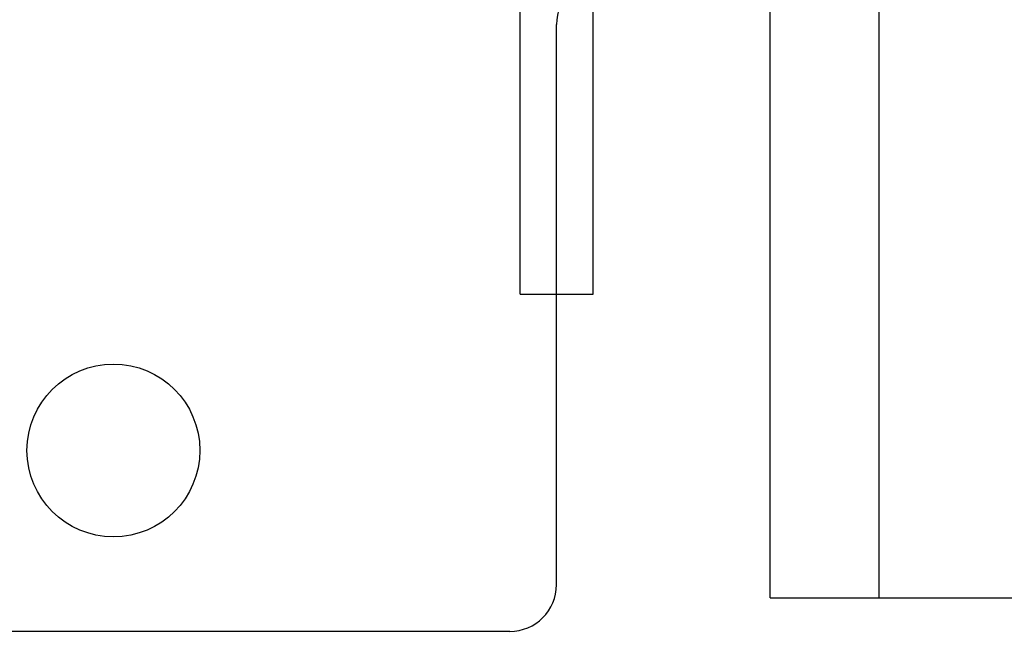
# Model space of a CAD drawing. Header units: inches. Extents: x 0 to 291, y 0 to 188.
# Tile 64 of 113: x 116.06 to 117.74, y 156.38 to 157.43. Entities that reach past the tile are written whole.
import ezdxf

# ---------------------------------------------------------------- set-up
doc = ezdxf.new("R2010")
doc.units = ezdxf.units.IN
doc.header["$LTSCALE"] = 16.018896
doc.header["$MEASUREMENT"] = 0
doc.linetypes.add('HIDDEN', pattern=[0.2, 0.1, -0.1])
doc.layers.add('DEFAULT_2', color=8, linetype='HIDDEN')

msp = doc.modelspace()

# ---------------------------------------------------------------- linework, layer by layer
at = {"layer": 'DEFAULT_2', "color": 8, "linetype": 'HIDDEN'}
for p, q in [((117.3417, 156.4354), (117.3417, 174.0604)), ((117.5287, 156.4354), (117.5287, 174.0604)), ((116.9137, 156.9558), (116.9137, 158.2882)), ((117.0387, 156.9558), (117.0387, 158.2882)), ((116.9757, 156.4579), (116.9757, 157.4179)), ((116.9137, 156.9558), (117.0387, 156.9558)), ((117.3417, 156.4354), (121.3417, 156.4354)), ((116.8957, 156.3779), (115.5377, 156.3779))]:
    msp.add_line(p, q, dxfattribs=at)
msp.add_circle((116.2167, 156.6879), 0.148, dxfattribs=at)
for centre, start, end in [((117.0557, 157.4179), 90, 180), ((116.8957, 156.4579), 270, 360)]:
    msp.add_arc(centre, 0.08, start, end, dxfattribs=at)

doc.saveas('drawing.dxf')
